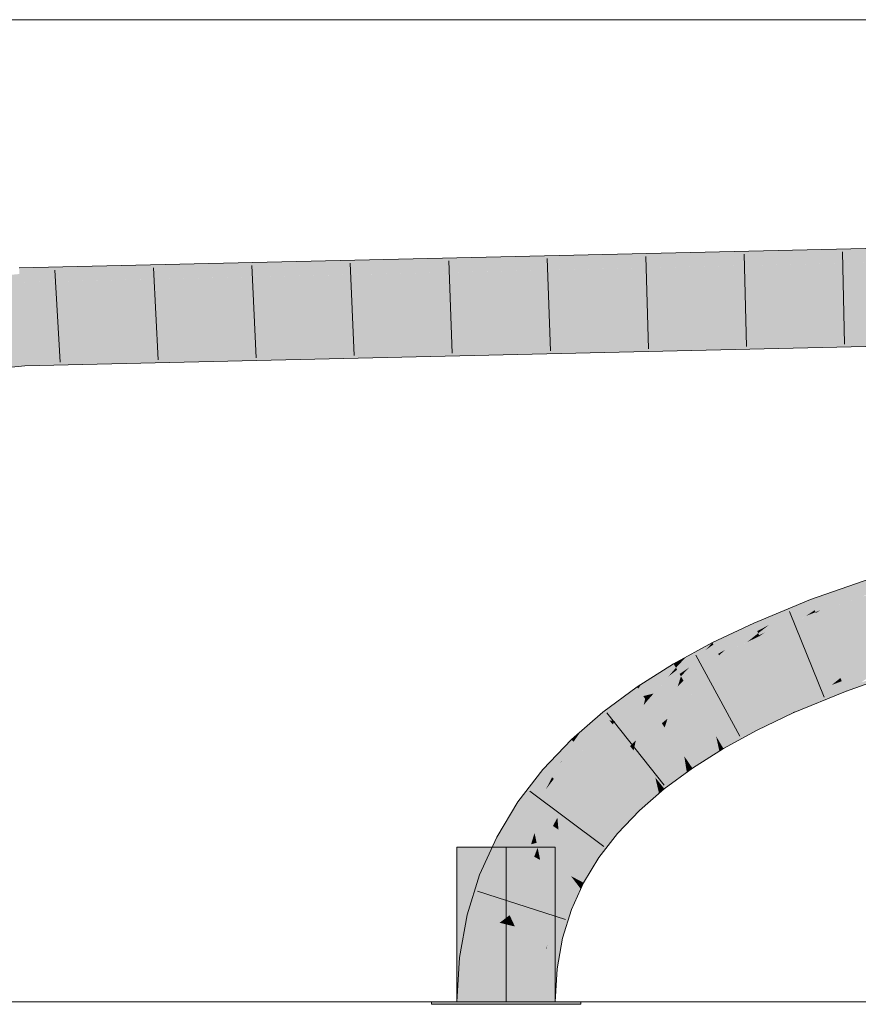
# Model space of a CAD drawing. Extents: x -620 to 3480, y 62 to 1112.
# Tile 201 of 256: x 172.59 to 174.73, y 800.01 to 802.52. Entities that reach past the tile are written whole.
import ezdxf
from ezdxf.lldxf.tags import DXFTag

# ---------------------------------------------------------------- set-up
doc = ezdxf.new("R2010")
doc.units = 0
doc.layers.get('0').update_dxf_attribs({"lineweight": 13})
doc.layers.add('E_Detail_Linie_Text_Bem', color=7, linetype='Continuous', lineweight=13)
for name, color, linetype, lineweight, true_color in [('E_Leerrohr 25-A06GA2TQ8I', 7, 'Continuous', 9, 0xff8000), ('E_Leerrohr 25-Shading', 7, 'Continuous', 9, 0xff8000), ('E_Leerrohr 32-A06GA2TS8I', 7, 'Continuous', 9, 0x00b300), ('E_Leerrohr 32-Shading', 7, 'Continuous', 9, 0x00b300)]:
    doc.layers.add(name, color=color, linetype=linetype, lineweight=lineweight, true_color=true_color)
tags = doc.linetypes.add('STRICHPUNKT2-A06GA2TR8I', pattern=[12.7, 6.35, -3.175, 0, -3.175]).pattern_tags.tags
tags[10:11] = [DXFTag(74, 4), DXFTag(75, 0), DXFTag(340, '0'), DXFTag(46, 0.0), DXFTag(50, 0.0), DXFTag(44, 0.0), DXFTag(45, 0.0)]
tags[8:9] = [DXFTag(74, 4), DXFTag(75, 0), DXFTag(340, '0'), DXFTag(46, 0.0), DXFTag(50, 0.0), DXFTag(44, 0.0), DXFTag(45, 0.0)]
tags[6:7] = [DXFTag(74, 4), DXFTag(75, 0), DXFTag(340, '0'), DXFTag(46, 0.0), DXFTag(50, 0.0), DXFTag(44, 0.0), DXFTag(45, 0.0)]
tags[4:5] = [DXFTag(74, 4), DXFTag(75, 0), DXFTag(340, '0'), DXFTag(46, 0.0), DXFTag(50, 0.0), DXFTag(44, 0.0), DXFTag(45, 0.0)]

# ---------------------------------------------------------------- blocks, each defined once
blk = doc.blocks.new('Shading-A06GA2BD8I', base_point=(267.5466918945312, 773.5089721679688))
at = {"layer": 'E_Leerrohr 25-Shading', "color": 32, "true_color": 0xd96d00}
for points in [[(173.8313446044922, 800.4093627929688), (173.7063446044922, 800.4093627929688), (173.8313446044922, 800.015380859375), (173.7063446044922, 800.015380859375)], [(173.9563446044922, 800.4093627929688), (173.8313446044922, 800.4093627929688), (173.9563446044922, 800.015380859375), (173.8313446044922, 800.015380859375)], [(173.7481384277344, 800.015380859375), (173.6413421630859, 800.015380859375), (173.7493591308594, 800.0093994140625), (173.6413421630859, 800.0093994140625)], [(173.8313446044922, 800.0093994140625), (173.8313446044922, 800.015380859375), (173.7493591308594, 800.0093994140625), (173.7481384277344, 800.015380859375)], [(173.8638458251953, 800.015380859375), (173.8313446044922, 800.015380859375), (173.8638458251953, 800.0093994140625), (173.8313446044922, 800.0093994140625)], [(174.0213470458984, 800.0093994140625), (174.0213470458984, 800.015380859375), (173.8638458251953, 800.0093994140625), (173.8638458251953, 800.015380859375)]]:
    blk.add_solid(points, dxfattribs=at)
at = {"layer": 'E_Leerrohr 32-Shading', "color": 96, "true_color": 0x007b00}
for points in [[(172.6304168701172, 801.847900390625), (175.9599456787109, 801.9613037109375), (172.7026977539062, 801.8507080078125)], [(172.6304168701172, 801.847900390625), (175.2632293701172, 801.9086303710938), (175.9599456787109, 801.9613037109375), (175.9598541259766, 801.9314575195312)], [(172.7026977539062, 801.8507080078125), (175.9599456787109, 801.9613037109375), (174.8788757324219, 801.9364013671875)], [(172.5945129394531, 801.8470458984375), (172.7026977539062, 801.8507080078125), (173.3256072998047, 801.9005126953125), (174.8788757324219, 801.9364013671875)], [(173.3256072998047, 801.9005126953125), (172.5923767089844, 801.8836059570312), (172.5932769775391, 801.8681640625)], [(172.5945129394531, 801.8470458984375), (173.3256072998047, 801.9005126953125), (172.5932769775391, 801.8681640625)], [(170.749267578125, 801.681884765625), (172.5945129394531, 801.8470458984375), (172.5932769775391, 801.8681640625)], [(172.7026977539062, 801.8507080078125), (172.5945129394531, 801.8470458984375), (172.6304168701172, 801.847900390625)], [(174.1028442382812, 801.6846313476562), (175.9593048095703, 801.7479248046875), (172.6048278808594, 801.6705932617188)], [(175.9591979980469, 801.7113037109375), (175.9593048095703, 801.7479248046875), (175.2764129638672, 801.695556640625), (174.1028442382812, 801.6846313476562)], [(174.1028442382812, 801.6846313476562), (172.6482849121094, 801.635009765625), (175.2764129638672, 801.695556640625)], [(168.7896881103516, 801.3289794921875), (171.5028076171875, 801.5464477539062), (172.6048278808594, 801.6705932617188)], [(172.6069030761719, 801.635009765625), (172.6048278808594, 801.6705932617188), (171.5028076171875, 801.5464477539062)], [(172.6482849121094, 801.635009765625), (174.1028442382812, 801.6846313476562), (172.6069030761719, 801.635009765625), (172.6048278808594, 801.6705932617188)], [(172.6069641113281, 801.634033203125), (172.6069030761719, 801.635009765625), (171.0130920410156, 801.4913330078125), (171.5028076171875, 801.5464477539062)], [(172.6069030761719, 801.635009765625), (172.6069641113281, 801.634033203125), (172.6482849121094, 801.635009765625)], [(174.6732177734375, 801.0494384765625), (174.7023620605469, 801.0576171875), (174.7192840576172, 801.0792236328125), (174.7590026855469, 801.0932006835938)], [(174.7619476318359, 801.0841674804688), (174.7590026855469, 801.0932006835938), (174.7023620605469, 801.0576171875)], [(174.6893157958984, 801.0687255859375), (174.6060180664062, 801.0394287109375), (174.6090393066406, 801.031494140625)], [(174.6090393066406, 801.031494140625), (174.6732177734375, 801.0494384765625), (174.6893157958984, 801.0687255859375), (174.7192840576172, 801.0792236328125)], [(174.7662811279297, 801.0708618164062), (174.7619476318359, 801.0841674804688), (174.6312713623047, 801.0128784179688), (174.7023620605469, 801.0576171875)], [(174.7662811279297, 801.0708618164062), (174.6312713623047, 801.0128784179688), (174.7684020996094, 801.0643920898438), (174.748779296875, 801.0529174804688)], [(174.6140899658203, 801.0182495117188), (174.6490936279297, 801.0338134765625), (174.6090393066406, 801.031494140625), (174.6732177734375, 801.0494384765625)], [(174.7023620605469, 801.0576171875), (174.6490631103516, 801.0338134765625), (174.6182403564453, 801.00732421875), (174.6162261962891, 801.0125732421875)], [(174.7023620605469, 801.0576171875), (174.6182403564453, 801.00732421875), (174.6312713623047, 801.0128784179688)], [(174.748779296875, 801.0529174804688), (174.6312713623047, 801.0128784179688), (174.7393951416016, 801.0474853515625), (174.6190338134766, 801.0051879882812)], [(174.6490936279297, 801.0338134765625), (174.7023620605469, 801.0576171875), (174.6732177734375, 801.0494384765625)], [(174.4644927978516, 800.97216796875), (174.5235748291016, 800.9927978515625), (174.5350189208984, 801.01025390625), (174.5596771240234, 801.0203857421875)], [(174.6140899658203, 801.0182495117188), (174.6090393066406, 801.031494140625), (174.4879760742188, 800.9549560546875), (174.5573425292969, 801.004638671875)], [(174.6140899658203, 801.0182495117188), (174.4879760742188, 800.9549560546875), (174.6162261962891, 801.0125732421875), (174.5947113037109, 800.9978637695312)], [(174.5235748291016, 800.9927978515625), (174.5573425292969, 801.004638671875), (174.5596771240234, 801.0203857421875), (174.6060180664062, 801.0394287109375)], [(174.6090393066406, 801.031494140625), (174.6060180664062, 801.0394287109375), (174.5573425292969, 801.004638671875)], [(174.6490631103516, 801.0338134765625), (174.6140899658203, 801.0182495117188), (174.6162261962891, 801.0125732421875)], [(174.5350189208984, 801.01025390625), (174.4611511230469, 800.9798583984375), (174.4644927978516, 800.97216796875)], [(174.4701690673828, 800.9592895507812), (174.4998321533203, 800.9746704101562), (174.4644927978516, 800.97216796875), (174.5235748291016, 800.9927978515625)], [(174.5573425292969, 801.004638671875), (174.4998016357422, 800.9746704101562), (174.4749145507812, 800.9484252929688), (174.4725341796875, 800.953857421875)], [(174.5573425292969, 801.004638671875), (174.4749145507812, 800.9484252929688), (174.4879760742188, 800.9549560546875)], [(174.5947113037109, 800.9978637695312), (174.4879760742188, 800.9549560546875), (174.5848541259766, 800.9911499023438), (174.4758453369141, 800.9462890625)], [(174.4998321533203, 800.9746704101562), (174.5573425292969, 801.004638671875), (174.5235748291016, 800.9927978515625)], [(174.5848541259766, 800.9911499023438), (174.6190338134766, 801.0051879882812), (174.6182403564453, 801.00732421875)], [(174.5947113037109, 800.9978637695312), (174.5848541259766, 800.9911499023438), (174.5850524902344, 800.9912719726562)], [(174.6182403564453, 801.00732421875), (174.5947113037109, 800.9978637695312), (174.5850524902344, 800.9912719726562)], [(174.5947113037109, 800.9978637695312), (174.6182403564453, 801.00732421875), (174.6162261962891, 801.0125732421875)], [(174.6182403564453, 801.00732421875), (174.6190338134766, 801.0051879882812), (174.6312713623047, 801.0128784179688)], [(174.4701690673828, 800.9592895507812), (174.4644927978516, 800.97216796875), (174.3882446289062, 800.9115600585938), (174.4321594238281, 800.9526977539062)], [(174.39404296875, 800.9382934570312), (174.4321594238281, 800.9526977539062), (174.4162750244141, 800.9584350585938), (174.4611511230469, 800.9798583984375)], [(174.4644927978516, 800.97216796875), (174.4611511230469, 800.9798583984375), (174.4321594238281, 800.9526977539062)], [(174.4998016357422, 800.9746704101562), (174.4701690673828, 800.9592895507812), (174.4725341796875, 800.953857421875)], [(174.3997192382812, 800.9505615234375), (174.3563079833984, 800.9298706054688), (174.3587646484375, 800.925048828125)], [(174.3587646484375, 800.925048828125), (174.39404296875, 800.9382934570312), (174.3997192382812, 800.9505615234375), (174.4162750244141, 800.9584350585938)], [(174.3652496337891, 800.912353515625), (174.3708190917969, 800.9014282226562), (174.4321594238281, 800.9526977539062), (174.3882446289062, 800.9115600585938)], [(174.3655395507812, 800.9125366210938), (174.4321594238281, 800.9526977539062), (174.39404296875, 800.9382934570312)], [(174.4701690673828, 800.9592895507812), (174.3882446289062, 800.9115600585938), (174.4725341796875, 800.953857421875), (174.4556732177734, 800.9402465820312)], [(174.4447631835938, 800.9315185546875), (174.4758453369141, 800.9462890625), (174.4749145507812, 800.9484252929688)], [(174.4749145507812, 800.9484252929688), (174.4556732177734, 800.9402465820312), (174.4449462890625, 800.9315795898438)], [(174.4556732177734, 800.9402465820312), (174.4749145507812, 800.9484252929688), (174.4725341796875, 800.953857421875)], [(174.4749145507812, 800.9484252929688), (174.4758453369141, 800.9462890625), (174.4879760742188, 800.9549560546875)], [(174.2787017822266, 800.8823852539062), (174.3387603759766, 800.9111328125), (174.2882690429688, 800.8927001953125), (174.3563079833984, 800.9298706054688)], [(174.3652496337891, 800.912353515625), (174.3587646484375, 800.925048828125), (174.2968444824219, 800.866455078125), (174.3387603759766, 800.9111328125)], [(174.3587646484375, 800.925048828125), (174.3563079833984, 800.9298706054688), (174.3387603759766, 800.9111328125)], [(174.3652496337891, 800.912353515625), (174.3655395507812, 800.9125366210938), (174.3587646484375, 800.925048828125), (174.39404296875, 800.9382934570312)], [(174.4556732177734, 800.9402465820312), (174.3882446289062, 800.9115600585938), (174.4447631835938, 800.9315185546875), (174.3729553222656, 800.897216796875)], [(174.4556732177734, 800.9402465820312), (174.4447631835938, 800.9315185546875), (174.4449462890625, 800.9315795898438)], [(174.2591705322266, 800.8729858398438), (174.2787017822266, 800.8823852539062), (174.2816925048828, 800.8890991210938), (174.2882690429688, 800.8927001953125)], [(174.2662658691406, 800.8609008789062), (174.3387603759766, 800.9111328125), (174.2633666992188, 800.8658447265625), (174.2787017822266, 800.8823852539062)], [(174.2662658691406, 800.8609008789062), (174.2725524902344, 800.8502197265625), (174.3387603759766, 800.9111328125), (174.2968444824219, 800.866455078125)], [(174.3652496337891, 800.912353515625), (174.2968444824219, 800.866455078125), (174.3652801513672, 800.9122924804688), (174.3374176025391, 800.8856201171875)], [(174.3182678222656, 800.8673706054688), (174.3729553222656, 800.897216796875), (174.3708190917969, 800.9014282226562)], [(174.3708190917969, 800.9014282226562), (174.3374176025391, 800.8856201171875), (174.3184051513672, 800.867431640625)], [(174.3374176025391, 800.8856201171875), (174.3708190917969, 800.9014282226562), (174.3652801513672, 800.9122924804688)], [(174.3708190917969, 800.9014282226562), (174.3729553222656, 800.897216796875), (174.3882446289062, 800.9115600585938)], [(174.2591705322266, 800.8729858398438), (174.2574768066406, 800.8758544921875), (174.1671142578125, 800.8129272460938), (174.1758422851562, 800.8243408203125)], [(174.2591705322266, 800.8729858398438), (174.1671142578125, 800.8129272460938), (174.1732177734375, 800.8040161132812)], [(174.2633666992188, 800.8658447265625), (174.2591705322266, 800.8729858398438), (174.1801300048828, 800.7938842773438), (174.1732177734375, 800.8040161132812)], [(174.2816925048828, 800.8890991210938), (174.2574768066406, 800.8758544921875), (174.2591705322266, 800.8729858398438)], [(174.2787017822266, 800.8823852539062), (174.2591705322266, 800.8729858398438), (174.2633666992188, 800.8658447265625)], [(174.3374176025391, 800.8856201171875), (174.2968444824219, 800.866455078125), (174.3182678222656, 800.8673706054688), (174.2760162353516, 800.8442993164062)], [(174.3374176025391, 800.8856201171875), (174.3182678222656, 800.8673706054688), (174.3184051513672, 800.867431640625)], [(174.8200988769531, 800.8868408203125), (174.8252563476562, 800.8903198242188), (174.6819000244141, 800.8399658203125)], [(174.6824951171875, 800.8384399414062), (174.8102111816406, 800.880126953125), (174.6819000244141, 800.8399658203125), (174.8200988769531, 800.8868408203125)], [(174.6834869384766, 800.8358154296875), (174.7978057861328, 800.8717041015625), (174.6824951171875, 800.8384399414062), (174.8102111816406, 800.880126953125)], [(174.6850891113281, 800.8316040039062), (174.7811584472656, 800.8604736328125), (174.6834869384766, 800.8358154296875), (174.7978057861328, 800.8717041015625)], [(174.2633666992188, 800.8658447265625), (174.1801300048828, 800.7938842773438), (174.2440185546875, 800.8435668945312)], [(174.2062683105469, 800.8002319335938), (174.2066192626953, 800.8005981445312), (174.1801300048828, 800.7938842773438), (174.2440185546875, 800.8435668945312)], [(174.2662658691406, 800.8609008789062), (174.2062683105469, 800.8002319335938), (174.2725524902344, 800.8502197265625)], [(174.2062683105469, 800.8002319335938), (174.2760162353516, 800.8442993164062), (174.2725524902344, 800.8502197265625)], [(174.2066192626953, 800.8005981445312), (174.2662658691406, 800.8609008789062), (174.2440185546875, 800.8435668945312)], [(174.2662658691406, 800.8609008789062), (174.2633666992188, 800.8658447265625), (174.2440185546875, 800.8435668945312)], [(174.2725524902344, 800.8502197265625), (174.2760162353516, 800.8442993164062), (174.2968444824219, 800.866455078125)], [(174.6874084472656, 800.8255004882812), (174.7602233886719, 800.8462524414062), (174.6850891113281, 800.8316040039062), (174.7811584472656, 800.8604736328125)], [(174.6905364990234, 800.8173217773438), (174.7351837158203, 800.8292846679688), (174.6874084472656, 800.8255004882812), (174.7602233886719, 800.8462524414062)], [(174.8366394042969, 800.8555297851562), (174.8363494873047, 800.8564453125), (174.7064819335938, 800.809814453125), (174.7351837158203, 800.8292846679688)], [(174.1758422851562, 800.8243408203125), (174.1643218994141, 800.8170776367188), (174.1671142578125, 800.8129272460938)], [(174.6774749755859, 800.83642578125), (174.6819000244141, 800.8399658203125), (174.5468444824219, 800.784423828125)], [(174.5473175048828, 800.7833251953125), (174.6703948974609, 800.8307495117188), (174.5468444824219, 800.784423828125), (174.6774749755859, 800.83642578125)], [(174.5483856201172, 800.7809448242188), (174.6596832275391, 800.8222045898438), (174.5473175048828, 800.7833251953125), (174.6703948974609, 800.8307495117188)], [(174.5501556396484, 800.77685546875), (174.6451721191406, 800.810546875), (174.5483856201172, 800.7809448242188), (174.6596832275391, 800.8222045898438)], [(174.6268920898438, 800.7958984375), (174.6905364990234, 800.8173217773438), (174.6451721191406, 800.810546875), (174.6874084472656, 800.8255004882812)], [(174.6451721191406, 800.810546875), (174.6874084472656, 800.8255004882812), (174.6596832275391, 800.8222045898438), (174.6850891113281, 800.8316040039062)], [(174.6596832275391, 800.8222045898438), (174.6850891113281, 800.8316040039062), (174.6703948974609, 800.8307495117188), (174.6834869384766, 800.8358154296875)], [(174.6703948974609, 800.8307495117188), (174.6834869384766, 800.8358154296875), (174.6774749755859, 800.83642578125), (174.6824951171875, 800.8384399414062)], [(174.6824951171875, 800.8384399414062), (174.6819000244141, 800.8399658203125), (174.6774749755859, 800.83642578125)], [(174.7064819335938, 800.809814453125), (174.7351837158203, 800.8292846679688), (174.6945190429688, 800.8068237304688), (174.6905364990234, 800.8173217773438)], [(174.1671142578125, 800.8129272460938), (174.1643218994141, 800.8170776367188), (174.0942687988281, 800.73193359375), (174.0774078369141, 800.7529907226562)], [(174.1671142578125, 800.8129272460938), (174.0942687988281, 800.73193359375), (174.1377410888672, 800.7716064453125)], [(174.1732177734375, 800.8040161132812), (174.1083679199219, 800.7303466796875), (174.1801300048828, 800.7938842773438)], [(174.1083679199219, 800.7303466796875), (174.1849517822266, 800.7868041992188), (174.1801300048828, 800.7938842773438)], [(174.1084594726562, 800.73046875), (174.1732177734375, 800.8040161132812), (174.1377410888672, 800.7716064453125)], [(174.1732177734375, 800.8040161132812), (174.1671142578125, 800.8129272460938), (174.1377410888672, 800.7716064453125)], [(174.2062683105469, 800.8002319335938), (174.1801300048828, 800.7938842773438), (174.1849517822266, 800.7868041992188)], [(174.5527648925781, 800.7709350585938), (174.6268920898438, 800.7958984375), (174.5501556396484, 800.77685546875), (174.6451721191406, 800.810546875)], [(174.5562744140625, 800.762939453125), (174.6051483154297, 800.7784423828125), (174.5527648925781, 800.7709350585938), (174.6268920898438, 800.7958984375)], [(174.6949157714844, 800.8057861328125), (174.6945190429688, 800.8068237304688), (174.5805206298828, 800.7586669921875), (174.6051483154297, 800.7784423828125)], [(174.6051483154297, 800.7784423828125), (174.6945190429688, 800.8068237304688), (174.6268920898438, 800.7958984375), (174.6905364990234, 800.8173217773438)], [(174.6945190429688, 800.8068237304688), (174.6949157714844, 800.8057861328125), (174.7064819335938, 800.809814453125)], [(174.1083679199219, 800.7303466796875), (174.1084594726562, 800.73046875), (174.0942687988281, 800.73193359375), (174.1377410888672, 800.7716064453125)], [(174.5473175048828, 800.7833251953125), (174.5468444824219, 800.784423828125), (174.4533386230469, 800.7398071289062)], [(174.4539337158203, 800.7386474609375), (174.5483856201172, 800.7809448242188), (174.4533386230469, 800.7398071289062), (174.5473175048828, 800.7833251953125)], [(174.4552612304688, 800.7360229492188), (174.5501556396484, 800.77685546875), (174.4539337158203, 800.7386474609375), (174.5483856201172, 800.7809448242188)], [(174.4574432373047, 800.7317504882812), (174.5527648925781, 800.7709350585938), (174.4552612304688, 800.7360229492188), (174.5501556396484, 800.77685546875)], [(174.4606170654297, 800.7255249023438), (174.5562744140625, 800.762939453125), (174.4574432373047, 800.7317504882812), (174.5527648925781, 800.7709350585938)], [(174.5805206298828, 800.7586669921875), (174.6051483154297, 800.7784423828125), (174.5607147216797, 800.7528076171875), (174.5562744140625, 800.762939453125)], [(174.0774078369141, 800.7529907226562), (174.0213470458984, 800.7040405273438), (174.022705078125, 800.6566772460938), (174.0027313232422, 800.6775512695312)], [(174.0942687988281, 800.73193359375), (174.0774078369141, 800.7529907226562), (174.0239105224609, 800.65771484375), (174.022705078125, 800.6566772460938)], [(174.5607147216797, 800.7528076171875), (174.5562744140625, 800.762939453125), (174.4647979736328, 800.7173461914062), (174.4606170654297, 800.7255249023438)], [(174.4647979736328, 800.7173461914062), (174.4699859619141, 800.7072143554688), (174.5607147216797, 800.7528076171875), (174.5615539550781, 800.7509155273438)], [(174.5607147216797, 800.7528076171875), (174.5615539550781, 800.7509155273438), (174.5805206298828, 800.7586669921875)], [(174.1003112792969, 800.724365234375), (174.0942687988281, 800.73193359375), (174.0239105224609, 800.65771484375)], [(174.1083679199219, 800.7303466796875), (174.0942687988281, 800.73193359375), (174.1003112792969, 800.724365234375)], [(174.4539337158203, 800.7386474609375), (174.4533386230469, 800.7398071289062), (174.3655242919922, 800.6918334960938)], [(174.3662567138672, 800.6906127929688), (174.4552612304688, 800.7360229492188), (174.3655242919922, 800.6918334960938), (174.4539337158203, 800.7386474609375)], [(174.3678588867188, 800.6878662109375), (174.4574432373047, 800.7317504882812), (174.3662567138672, 800.6906127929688), (174.4552612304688, 800.7360229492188)], [(174.3704681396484, 800.6834106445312), (174.4606170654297, 800.7255249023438), (174.3678588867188, 800.6878662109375), (174.4574432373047, 800.7317504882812)], [(174.3741912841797, 800.6770629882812), (174.4647979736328, 800.7173461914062), (174.3704681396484, 800.6834106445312), (174.4606170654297, 800.7255249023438)], [(174.469970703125, 800.7072143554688), (174.4647979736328, 800.7173461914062), (174.3789978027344, 800.6688842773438), (174.3741912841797, 800.6770629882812)], [(174.0213470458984, 800.7040405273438), (173.9973907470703, 800.68310546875), (174.0027313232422, 800.6775512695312)], [(174.3789978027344, 800.6688842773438), (174.3840637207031, 800.6602783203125), (174.469970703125, 800.7072143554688), (174.4699859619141, 800.7072143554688)], [(173.9325561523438, 800.6006469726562), (173.9716949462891, 800.6276245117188), (173.9563446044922, 800.6399536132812), (173.9943389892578, 800.6798706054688)], [(174.022705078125, 800.6566772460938), (174.0027313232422, 800.6775512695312), (173.9528503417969, 800.5831909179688), (173.9730834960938, 800.6285400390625)], [(173.9716949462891, 800.6276245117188), (173.9730834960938, 800.6285400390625), (173.9943389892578, 800.6798706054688), (173.9973907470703, 800.68310546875)], [(174.0027313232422, 800.6775512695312), (173.9973907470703, 800.68310546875), (173.9730834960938, 800.6285400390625)], [(174.3658447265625, 800.6903686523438), (174.3655242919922, 800.6918334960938), (174.2845458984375, 800.6407470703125)], [(174.2854156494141, 800.6394653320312), (174.3665466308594, 800.6871337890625), (174.2845458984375, 800.6407470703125), (174.3658447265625, 800.6903686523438)], [(174.2873382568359, 800.6366577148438), (174.36767578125, 800.6818237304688), (174.2854156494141, 800.6394653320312), (174.3665466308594, 800.6871337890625)], [(174.2904357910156, 800.6321411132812), (174.3692779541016, 800.6744384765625), (174.2873382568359, 800.6366577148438), (174.36767578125, 800.6818237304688)], [(174.2947082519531, 800.6258544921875), (174.3713226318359, 800.6649780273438), (174.2904357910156, 800.6321411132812), (174.3692779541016, 800.6744384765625)], [(174.3662567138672, 800.6906127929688), (174.3655242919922, 800.6918334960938), (174.3658447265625, 800.6903686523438)], [(174.3665466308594, 800.6871337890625), (174.3678588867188, 800.6878662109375), (174.3658447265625, 800.6903686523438), (174.3662567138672, 800.6906127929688)], [(174.36767578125, 800.6818237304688), (174.3704681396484, 800.6834106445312), (174.3665466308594, 800.6871337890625), (174.3678588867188, 800.6878662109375)], [(174.3692779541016, 800.6744384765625), (174.3741912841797, 800.6770629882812), (174.36767578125, 800.6818237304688), (174.3704681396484, 800.6834106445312)], [(174.3713226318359, 800.6649780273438), (174.3789978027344, 800.6688842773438), (174.3692779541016, 800.6744384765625), (174.3741912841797, 800.6770629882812)], [(174.3840637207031, 800.6602783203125), (174.3789978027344, 800.6688842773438), (174.3737487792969, 800.6537475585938), (174.3713226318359, 800.6649780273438)], [(174.3737487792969, 800.6537475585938), (174.3713226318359, 800.6649780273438), (174.3001098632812, 800.617919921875), (174.2947082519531, 800.6258544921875)], [(174.3001098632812, 800.617919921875), (174.30517578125, 800.6104736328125), (174.3737487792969, 800.6537475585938)], [(173.9563446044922, 800.6399536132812), (173.9250793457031, 800.6070556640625), (173.9325561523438, 800.6006469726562)], [(173.9481048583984, 800.5872802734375), (173.9696807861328, 800.6229248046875), (173.9325561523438, 800.6006469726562), (173.9716949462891, 800.6276245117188)], [(173.9528503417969, 800.5831909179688), (173.9730834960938, 800.6285400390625), (173.9481048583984, 800.5872802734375)], [(173.9696807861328, 800.6229248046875), (173.9730834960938, 800.6285400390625), (173.9716949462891, 800.6276245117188)], [(174.2848052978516, 800.6390380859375), (174.2845458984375, 800.6407470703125), (174.2108612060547, 800.5864868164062)], [(174.2119140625, 800.5851440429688), (174.2853851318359, 800.6353149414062), (174.2108612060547, 800.5864868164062), (174.2848052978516, 800.6390380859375)], [(174.2141876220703, 800.5823364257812), (174.2863006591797, 800.6294555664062), (174.2119140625, 800.5851440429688), (174.2853851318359, 800.6353149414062)], [(174.2177581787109, 800.577880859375), (174.2875671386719, 800.6213989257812), (174.2141876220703, 800.5823364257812), (174.2863006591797, 800.6294555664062)], [(174.2225952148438, 800.5718383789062), (174.2891235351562, 800.6113891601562), (174.2177581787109, 800.577880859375), (174.2875671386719, 800.6213989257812)], [(174.2854156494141, 800.6394653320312), (174.2845458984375, 800.6407470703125), (174.2848052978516, 800.6390380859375)], [(174.2853851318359, 800.6353149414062), (174.2873382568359, 800.6366577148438), (174.2848052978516, 800.6390380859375), (174.2854156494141, 800.6394653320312)], [(174.2863006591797, 800.6294555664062), (174.2904357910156, 800.6321411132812), (174.2853851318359, 800.6353149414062), (174.2873382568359, 800.6366577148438)], [(174.2875671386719, 800.6213989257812), (174.2947082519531, 800.6258544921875), (174.2863006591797, 800.6294555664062), (174.2904357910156, 800.6321411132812)], [(174.2891235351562, 800.6113891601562), (174.3001098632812, 800.617919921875), (174.2875671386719, 800.6213989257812), (174.2947082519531, 800.6258544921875)], [(174.30517578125, 800.6104736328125), (174.3001098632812, 800.617919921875), (174.2908935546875, 800.5999755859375), (174.2891235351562, 800.6113891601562)], [(173.9250793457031, 800.6070556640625), (173.8613739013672, 800.5244750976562), (173.9325561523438, 800.6006469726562), (173.8855438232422, 800.5078735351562)], [(173.9325561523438, 800.6006469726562), (173.8855438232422, 800.5078735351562), (173.9329528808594, 800.5574340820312), (173.8915557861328, 800.5037231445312)], [(173.9325561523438, 800.6006469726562), (173.9329528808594, 800.5574340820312), (173.9481048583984, 800.5872802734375)], [(174.2908935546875, 800.5999755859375), (174.2891235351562, 800.6113891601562), (174.2284851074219, 800.564453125), (174.2225952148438, 800.5718383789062)], [(174.2284851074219, 800.564453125), (174.2337646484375, 800.5579223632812), (174.2908935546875, 800.5999755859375)], [(173.9329528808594, 800.5574340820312), (173.9528503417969, 800.5831909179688), (173.9481048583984, 800.5872802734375)], [(174.2113037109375, 800.5846557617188), (174.2108612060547, 800.5864868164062), (174.1449127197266, 800.5289306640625)], [(174.1461486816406, 800.5276489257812), (174.2122039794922, 800.5807495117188), (174.1449127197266, 800.5289306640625), (174.2113037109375, 800.5846557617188)], [(174.1487731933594, 800.52490234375), (174.213623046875, 800.57470703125), (174.1461486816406, 800.5276489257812), (174.2122039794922, 800.5807495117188)], [(174.1528167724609, 800.5206298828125), (174.2155151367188, 800.566650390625), (174.1487731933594, 800.52490234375), (174.213623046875, 800.57470703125)], [(174.2119140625, 800.5851440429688), (174.2108612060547, 800.5864868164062), (174.2113037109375, 800.5846557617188)], [(174.2122039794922, 800.5807495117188), (174.2141876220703, 800.5823364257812), (174.2113037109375, 800.5846557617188), (174.2119140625, 800.5851440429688)], [(174.213623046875, 800.57470703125), (174.2177581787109, 800.577880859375), (174.2122039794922, 800.5807495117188), (174.2141876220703, 800.5823364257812)], [(174.2155151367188, 800.566650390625), (174.2225952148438, 800.5718383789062), (174.213623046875, 800.57470703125), (174.2177581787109, 800.577880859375)], [(174.2177734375, 800.5569458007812), (174.2284851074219, 800.564453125), (174.2155151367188, 800.566650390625), (174.2225952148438, 800.5718383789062)], [(174.1581420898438, 800.5150756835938), (174.2177734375, 800.5569458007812), (174.1528167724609, 800.5206298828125), (174.2155151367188, 800.566650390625)], [(174.2203063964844, 800.546142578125), (174.2177734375, 800.5569458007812), (174.1644744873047, 800.5084838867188), (174.1581420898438, 800.5150756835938)], [(174.1644744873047, 800.5084838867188), (174.1702117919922, 800.50244140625), (174.2203063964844, 800.546142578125)], [(174.2337646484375, 800.5579223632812), (174.2284851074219, 800.564453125), (174.2203063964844, 800.546142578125), (174.2177734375, 800.5569458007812)], [(173.8613739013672, 800.5244750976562), (173.8072967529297, 800.4351196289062), (173.8679504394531, 800.4647827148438), (173.8396911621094, 800.4180908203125)], [(173.8613739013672, 800.5244750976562), (173.8679504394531, 800.4647827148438), (173.8855438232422, 800.5078735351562)], [(174.1461486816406, 800.5276489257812), (174.1449127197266, 800.5289306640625), (174.0869903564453, 800.4680786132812)], [(174.0884246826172, 800.4668579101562), (174.1487731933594, 800.52490234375), (174.0869903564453, 800.4680786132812), (174.1461486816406, 800.5276489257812)], [(174.0914001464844, 800.4642944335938), (174.1528167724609, 800.5206298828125), (174.0884246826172, 800.4668579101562), (174.1487731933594, 800.52490234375)], [(174.0958709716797, 800.46044921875), (174.1581420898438, 800.5150756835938), (174.0914001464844, 800.4642944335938), (174.1528167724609, 800.5206298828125)], [(173.8679504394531, 800.4647827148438), (173.8915557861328, 800.5037231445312), (173.8855438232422, 800.5078735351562)], [(174.1644744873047, 800.5084838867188), (174.1581420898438, 800.5150756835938), (174.1016082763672, 800.4555053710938), (174.0958709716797, 800.46044921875)], [(174.1016082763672, 800.4555053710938), (174.1147613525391, 800.4442138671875), (174.1644744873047, 800.5084838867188), (174.1702117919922, 800.50244140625)], [(174.0884246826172, 800.4668579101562), (174.0869903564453, 800.4680786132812), (174.0373382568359, 800.4037475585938)], [(174.0389709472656, 800.4026489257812), (174.0914001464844, 800.4642944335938), (174.0373382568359, 800.4037475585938), (174.0884246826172, 800.4668579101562)], [(174.0422515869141, 800.400390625), (174.0958709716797, 800.46044921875), (174.0389709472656, 800.4026489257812), (174.0914001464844, 800.4642944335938)], [(174.1016082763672, 800.4555053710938), (174.0958709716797, 800.46044921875), (174.0470886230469, 800.3970947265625), (174.0422515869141, 800.400390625)], [(174.0470886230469, 800.3970947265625), (174.0675354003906, 800.383056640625), (174.1016082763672, 800.4555053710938), (174.1147613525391, 800.4442138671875)], [(173.763916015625, 800.3391723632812), (173.7981567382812, 800.326171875), (173.8072967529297, 800.4351196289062), (173.8396911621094, 800.4180908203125)], [(174.0389709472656, 800.4026489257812), (174.0373382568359, 800.4037475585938), (173.9961242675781, 800.3357543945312)], [(173.9979095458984, 800.3347778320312), (174.0422515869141, 800.400390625), (173.9961242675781, 800.3357543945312), (174.0389709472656, 800.4026489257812)], [(174.0470886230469, 800.3970947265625), (174.0422515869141, 800.400390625), (174.00146484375, 800.3329467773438), (173.9979095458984, 800.3347778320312)], [(174.00146484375, 800.3329467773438), (174.0285186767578, 800.3186645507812), (174.0470886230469, 800.3970947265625), (174.0675354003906, 800.383056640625)], [(173.763916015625, 800.3391723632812), (173.7321929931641, 800.2368774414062), (173.7947235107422, 800.3151245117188), (173.7496185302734, 800.232666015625)], [(173.763916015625, 800.3391723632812), (173.7947235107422, 800.3151245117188), (173.7981567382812, 800.326171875)], [(173.9974975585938, 800.3339233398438), (173.9961242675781, 800.3357543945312), (173.9634552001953, 800.2635498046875)], [(173.9653930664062, 800.2628173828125), (174.0001831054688, 800.3304443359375), (173.9634552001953, 800.2635498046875), (173.9974975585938, 800.3339233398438)], [(174.0213470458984, 800.3027954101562), (174.0001831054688, 800.3304443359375), (173.9827423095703, 800.2562255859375), (173.9653930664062, 800.2628173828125)], [(173.9979095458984, 800.3347778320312), (173.9961242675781, 800.3357543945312), (173.9974975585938, 800.3339233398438)], [(174.0001831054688, 800.3304443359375), (174.00146484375, 800.3329467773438), (173.9974975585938, 800.3339233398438), (173.9979095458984, 800.3347778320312)], [(174.0285186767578, 800.3186645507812), (174.00146484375, 800.3329467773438), (174.0213470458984, 800.3027954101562), (174.0001831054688, 800.3304443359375)], [(173.7496185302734, 800.232666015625), (173.7677764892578, 800.228271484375), (173.7947235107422, 800.3151245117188)], [(173.9827423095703, 800.2562255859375), (173.9976959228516, 800.2505493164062), (174.0213470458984, 800.3027954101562)], [(173.9653930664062, 800.2628173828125), (173.9634552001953, 800.2635498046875), (173.9395751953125, 800.1865844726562)], [(173.9827423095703, 800.2562255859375), (173.9653930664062, 800.2628173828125), (173.9440307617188, 800.1854858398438), (173.9395751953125, 800.1865844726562)], [(173.9440307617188, 800.1854858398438), (173.9751434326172, 800.177978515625), (173.9827423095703, 800.2562255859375), (173.9976959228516, 800.2505493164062)], [(173.7321929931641, 800.2368774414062), (173.7128448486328, 800.1287841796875), (173.7496185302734, 800.232666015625), (173.7173919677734, 800.1282348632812)], [(173.7173919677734, 800.1282348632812), (173.7492065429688, 800.12451171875), (173.7496185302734, 800.232666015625), (173.7677764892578, 800.228271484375)], [(173.9751434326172, 800.177978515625), (173.9343109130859, 800.1505126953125), (173.9611663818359, 800.0999145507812), (173.9248046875, 800.1041259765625)], [(173.9395751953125, 800.1865844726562), (173.9329528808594, 800.149658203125), (173.9440307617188, 800.1854858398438)], [(173.9440307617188, 800.1854858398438), (173.9364166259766, 800.160888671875), (173.9751434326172, 800.177978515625), (173.9343109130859, 800.1505126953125)], [(173.9343109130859, 800.1505126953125), (173.9329528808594, 800.149658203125), (173.9248046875, 800.1041259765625)], [(173.9364166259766, 800.160888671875), (173.9329528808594, 800.149658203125), (173.9343109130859, 800.1505126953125)], [(173.7128448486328, 800.1287841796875), (173.7063446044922, 800.015380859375), (173.7173919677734, 800.1282348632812)], [(173.7063446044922, 800.015380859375), (173.7429504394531, 800.015380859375), (173.7173919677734, 800.1282348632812), (173.7492065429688, 800.12451171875)], [(173.9197235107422, 800.015380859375), (173.9563446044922, 800.015380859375), (173.9248046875, 800.1041259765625), (173.9611663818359, 800.0999145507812)]]:
    blk.add_solid(points, dxfattribs=at)
at = {"layer": 'E_Leerrohr 32-Shading', "color": 94, "true_color": 0x00ac00}
for points in [[(172.5945129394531, 801.8470458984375), (172.5996704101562, 801.7588500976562), (175.9598388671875, 801.9246826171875), (175.9595642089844, 801.8363037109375)], [(172.5945129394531, 801.8470458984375), (169.1648406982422, 801.5400390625), (168.7812347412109, 801.4169311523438), (168.7757415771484, 801.4739379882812)], [(172.5945129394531, 801.8470458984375), (168.7812347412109, 801.4169311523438), (172.5996704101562, 801.7588500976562)], [(172.5996704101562, 801.7588500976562), (172.6048278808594, 801.6705932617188), (175.9595642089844, 801.8363037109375), (175.9593048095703, 801.7479248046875)], [(168.7812347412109, 801.4169311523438), (168.7896881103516, 801.3289794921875), (172.5996704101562, 801.7588500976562), (172.6048278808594, 801.6705932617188)], [(174.6190338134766, 801.0051879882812), (174.6504669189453, 800.922607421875), (174.7703704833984, 801.058349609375), (174.7978210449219, 800.974365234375)], [(174.4758453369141, 800.9462890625), (174.5113525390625, 800.8653564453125), (174.6190338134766, 801.0051879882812), (174.6504669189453, 800.922607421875)], [(174.6504669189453, 800.922607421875), (174.6819000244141, 800.8399658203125), (174.7978210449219, 800.974365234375), (174.8252563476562, 800.8903198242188)], [(174.3729553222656, 800.897216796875), (174.4131469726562, 800.8185424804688), (174.4758453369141, 800.9462890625), (174.5113525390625, 800.8653564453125)], [(174.5113525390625, 800.8653564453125), (174.5468444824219, 800.784423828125), (174.6504669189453, 800.922607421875), (174.6819000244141, 800.8399658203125)], [(174.3580627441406, 800.8604125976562), (174.3729553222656, 800.897216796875), (174.2825317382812, 800.8331909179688), (174.3182678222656, 800.8673706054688)], [(174.3815307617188, 800.8804321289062), (174.3729553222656, 800.897216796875), (174.3580627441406, 800.8604125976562)], [(174.4131469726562, 800.8185424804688), (174.3815307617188, 800.8804321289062), (174.3207702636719, 800.76806640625), (174.3580627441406, 800.8604125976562)], [(174.2677459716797, 800.818115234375), (174.2760162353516, 800.8442993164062), (174.1891784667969, 800.7806396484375), (174.2062683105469, 800.8002319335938)], [(174.2825317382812, 800.8331909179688), (174.2760162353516, 800.8442993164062), (174.2677459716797, 800.818115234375)], [(174.3182678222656, 800.8673706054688), (174.2760162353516, 800.8442993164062), (174.2825317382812, 800.8331909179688)], [(174.3580627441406, 800.8604125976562), (174.2825317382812, 800.8331909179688), (174.297119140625, 800.808349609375)], [(174.3207702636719, 800.76806640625), (174.3580627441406, 800.8604125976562), (174.297119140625, 800.808349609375)], [(174.4131469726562, 800.8185424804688), (174.4533386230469, 800.7398071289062), (174.5113525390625, 800.8653564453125), (174.5468444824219, 800.784423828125)], [(174.2677459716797, 800.818115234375), (174.1891784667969, 800.7806396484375), (174.2062835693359, 800.7554931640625)], [(174.2062835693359, 800.7554931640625), (174.2188415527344, 800.7371215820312), (174.2677459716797, 800.818115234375), (174.2515411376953, 800.766845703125)], [(174.297119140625, 800.808349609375), (174.2825317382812, 800.8331909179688), (174.2515411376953, 800.766845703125), (174.2677459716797, 800.818115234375)], [(174.3207702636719, 800.76806640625), (174.3655242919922, 800.6918334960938), (174.4131469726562, 800.8185424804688), (174.4533386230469, 800.7398071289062)], [(174.2062683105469, 800.8002319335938), (174.1849517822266, 800.7868041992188), (174.1891784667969, 800.7806396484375)], [(174.2515411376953, 800.766845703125), (174.2419586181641, 800.736572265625), (174.297119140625, 800.808349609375), (174.3076477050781, 800.7904052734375)], [(174.1814270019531, 800.7710571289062), (174.1849517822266, 800.7868041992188), (174.1023406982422, 800.7218627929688), (174.1083679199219, 800.7303466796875)], [(174.1814270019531, 800.7710571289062), (174.1023406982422, 800.7218627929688), (174.1219177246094, 800.6974487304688)], [(174.1219177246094, 800.6974487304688), (174.1365661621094, 800.6791381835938), (174.1814270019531, 800.7710571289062), (174.1687774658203, 800.7144165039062)], [(174.2062835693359, 800.7554931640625), (174.1891784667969, 800.7806396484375), (174.1687774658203, 800.7144165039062), (174.1814270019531, 800.7710571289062)], [(174.1891784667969, 800.7806396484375), (174.1849517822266, 800.7868041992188), (174.1814270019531, 800.7710571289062)], [(174.2419586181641, 800.736572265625), (174.2347412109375, 800.7138061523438), (174.3076477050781, 800.7904052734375), (174.3207702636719, 800.76806640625)], [(174.2347412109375, 800.7138061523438), (174.2845458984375, 800.6407470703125), (174.3207702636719, 800.76806640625), (174.3655242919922, 800.6918334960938)], [(174.1687774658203, 800.7144165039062), (174.1612548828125, 800.6807861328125), (174.2062835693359, 800.7554931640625), (174.2188415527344, 800.7371215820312)], [(174.2515411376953, 800.766845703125), (174.2188415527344, 800.7371215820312), (174.2419586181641, 800.736572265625), (174.2273712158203, 800.724609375)], [(174.1003112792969, 800.724365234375), (174.022705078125, 800.6566772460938), (174.1023406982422, 800.7218627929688), (174.0448455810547, 800.633544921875)], [(174.1023406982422, 800.7218627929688), (174.0448455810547, 800.633544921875), (174.1219177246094, 800.6974487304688), (174.0614929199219, 800.6160888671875)], [(174.1083679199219, 800.7303466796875), (174.1003112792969, 800.724365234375), (174.1023406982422, 800.7218627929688)], [(174.2273712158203, 800.724609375), (174.1572265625, 800.6627807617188), (174.2324676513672, 800.7171020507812), (174.1555938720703, 800.6554565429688)], [(174.2188415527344, 800.7371215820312), (174.1612548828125, 800.6807861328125), (174.2273712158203, 800.724609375), (174.1572265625, 800.6627807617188)], [(174.2273712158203, 800.724609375), (174.2347412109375, 800.7138061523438), (174.2419586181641, 800.736572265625)], [(174.1219177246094, 800.6974487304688), (174.0614929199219, 800.6160888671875), (174.1365661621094, 800.6791381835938), (174.0732421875, 800.6038208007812)], [(174.1687774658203, 800.7144165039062), (174.1365661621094, 800.6791381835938), (174.1612548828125, 800.6807861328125), (174.1466827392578, 800.6665649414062)], [(174.1555938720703, 800.6554565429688), (174.2347412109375, 800.7138061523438), (174.2324676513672, 800.7171020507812)], [(174.1555938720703, 800.6554565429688), (174.2108612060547, 800.5864868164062), (174.2347412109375, 800.7138061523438), (174.2845458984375, 800.6407470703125)], [(174.1365661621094, 800.6791381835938), (174.0732421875, 800.6038208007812), (174.1466827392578, 800.6665649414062), (174.0805053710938, 800.5962524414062)], [(174.1612548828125, 800.6807861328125), (174.1466827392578, 800.6665649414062), (174.1572265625, 800.6627807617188), (174.1528167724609, 800.6588745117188)], [(174.022705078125, 800.6566772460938), (173.9528503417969, 800.5831909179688), (174.0230865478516, 800.65625), (173.9760284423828, 800.5632934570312)], [(174.0230865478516, 800.65625), (173.9760284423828, 800.5632934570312), (174.0448455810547, 800.633544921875), (173.9944000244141, 800.5475463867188)], [(174.1466827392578, 800.6665649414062), (174.0805053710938, 800.5962524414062), (174.1528167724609, 800.6588745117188), (174.0838012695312, 800.5927734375)], [(174.0838012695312, 800.5927734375), (174.1555938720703, 800.6554565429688), (174.1528167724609, 800.6588745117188)], [(174.0838012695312, 800.5927734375), (174.1449127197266, 800.5289306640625), (174.1555938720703, 800.6554565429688), (174.2108612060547, 800.5864868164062)], [(174.1528167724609, 800.6588745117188), (174.1555938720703, 800.6554565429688), (174.1572265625, 800.6627807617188)], [(174.0448455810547, 800.633544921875), (173.9944000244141, 800.5475463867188), (174.0614929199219, 800.6160888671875), (174.0076599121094, 800.5361938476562)], [(174.0614929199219, 800.6160888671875), (174.0076599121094, 800.5361938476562), (174.0732421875, 800.6038208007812), (174.0160369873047, 800.5289916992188)], [(174.0732421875, 800.6038208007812), (174.0160369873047, 800.5289916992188), (174.0805053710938, 800.5962524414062), (174.0199279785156, 800.525634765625)], [(174.0199279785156, 800.525634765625), (174.0838012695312, 800.5927734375), (174.0805053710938, 800.5962524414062)], [(174.0199279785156, 800.525634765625), (174.0869903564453, 800.4680786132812), (174.0838012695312, 800.5927734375), (174.1449127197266, 800.5289306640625)], [(173.9582366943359, 800.5231323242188), (173.9528503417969, 800.5831909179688), (173.9191131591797, 800.48486328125), (173.9329528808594, 800.5574340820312)], [(173.9760284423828, 800.5632934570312), (173.9528503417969, 800.5831909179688), (173.9582366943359, 800.5231323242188)], [(173.9329528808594, 800.5574340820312), (173.8915557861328, 800.5037231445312), (173.9191131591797, 800.48486328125)], [(173.9944000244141, 800.5475463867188), (173.9760284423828, 800.5632934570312), (173.9616851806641, 800.4845581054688), (173.9582366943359, 800.5231323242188)], [(173.9616851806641, 800.4845581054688), (173.9636383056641, 800.462890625), (173.9944000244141, 800.5475463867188), (174.0076599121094, 800.5361938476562)], [(173.9582366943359, 800.5231323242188), (173.9191131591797, 800.48486328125), (173.9361114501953, 800.4732055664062)], [(173.9361114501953, 800.4732055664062), (173.9506225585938, 800.4632568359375), (173.9582366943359, 800.5231323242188), (173.9616851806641, 800.4845581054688)], [(174.0076599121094, 800.5361938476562), (173.9636383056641, 800.462890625), (174.0160369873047, 800.5289916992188), (173.9644470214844, 800.4537353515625)], [(173.9644470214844, 800.4537353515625), (174.0199279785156, 800.525634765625), (174.0160369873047, 800.5289916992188)], [(173.9644470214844, 800.4537353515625), (174.0373382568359, 800.4037475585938), (174.0199279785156, 800.525634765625), (174.0869903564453, 800.4680786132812)], [(173.8589477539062, 800.407958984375), (173.8915557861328, 800.5037231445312), (173.8679504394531, 800.4647827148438)], [(173.8589477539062, 800.407958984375), (173.8948211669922, 800.4168701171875), (173.8915557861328, 800.5037231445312), (173.9036865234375, 800.4454345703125)], [(173.9164733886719, 800.4866333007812), (173.8915557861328, 800.5037231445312), (173.9036865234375, 800.4454345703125)], [(173.9088897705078, 800.4203491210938), (173.9191131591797, 800.48486328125), (173.9036865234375, 800.4454345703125), (173.9164733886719, 800.4866333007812)], [(173.9361114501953, 800.4732055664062), (173.9191131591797, 800.48486328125), (173.9114685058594, 800.4078979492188), (173.9088897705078, 800.4203491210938)], [(173.9114685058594, 800.4078979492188), (173.9159698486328, 800.38623046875), (173.9361114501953, 800.4732055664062), (173.9506225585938, 800.4632568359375)], [(173.9616851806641, 800.4845581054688), (173.9506225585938, 800.4632568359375), (173.9636383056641, 800.462890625), (173.9599914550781, 800.4568481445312)], [(173.8679504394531, 800.4647827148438), (173.8396911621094, 800.4180908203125), (173.8589477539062, 800.407958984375)], [(173.8948211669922, 800.4168701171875), (173.9088897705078, 800.4203491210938), (173.9036865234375, 800.4454345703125)], [(173.9506225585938, 800.4632568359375), (173.9159698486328, 800.38623046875), (173.9599914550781, 800.4568481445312), (173.9179077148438, 800.3768920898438)], [(173.9179077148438, 800.3768920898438), (173.9644470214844, 800.4537353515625), (173.9599914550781, 800.4568481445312)], [(173.9179077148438, 800.3768920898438), (173.9961242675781, 800.3357543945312), (173.9644470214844, 800.4537353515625), (174.0373382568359, 800.4037475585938)], [(173.9599914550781, 800.4568481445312), (173.9644470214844, 800.4537353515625), (173.9636383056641, 800.462890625)], [(173.8396911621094, 800.4180908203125), (173.7981567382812, 800.326171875), (173.8589477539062, 800.407958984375), (173.8465270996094, 800.307861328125)], [(173.8948211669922, 800.4168701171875), (173.8589477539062, 800.407958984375), (173.8874053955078, 800.3929443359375)], [(173.9032135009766, 800.3846435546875), (173.9088897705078, 800.4203491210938), (173.8874053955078, 800.3929443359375), (173.8948211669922, 800.4168701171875)], [(173.9114685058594, 800.4078979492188), (173.9088897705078, 800.4203491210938), (173.9035949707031, 800.3870849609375)], [(173.880126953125, 800.3633422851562), (173.8589477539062, 800.407958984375), (173.8648071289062, 800.3009643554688), (173.8465270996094, 800.307861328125)], [(173.8874053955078, 800.3929443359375), (173.8589477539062, 800.407958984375), (173.880126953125, 800.3633422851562)], [(173.9027709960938, 800.3848876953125), (173.8874053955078, 800.3929443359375), (173.8897857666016, 800.343017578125), (173.880126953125, 800.3633422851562)], [(173.9035949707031, 800.3870849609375), (173.9159698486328, 800.38623046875), (173.9114685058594, 800.4078979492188)], [(173.8963470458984, 800.3292236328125), (173.9032135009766, 800.3846435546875), (173.8897857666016, 800.343017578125), (173.9027709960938, 800.3848876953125)], [(173.8975524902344, 800.3389282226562), (173.8963470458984, 800.3292236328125), (173.9129486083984, 800.3795166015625), (173.9179077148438, 800.3768920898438)], [(173.9179077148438, 800.3768920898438), (173.8963470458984, 800.3292236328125), (173.9634552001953, 800.2635498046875), (173.90869140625, 800.2843017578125)], [(173.9032135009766, 800.3846435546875), (173.8975524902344, 800.3389282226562), (173.9129486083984, 800.3795166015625)], [(173.9035949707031, 800.3870849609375), (173.9032135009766, 800.3846435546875), (173.9159698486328, 800.38623046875), (173.9129486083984, 800.3795166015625)], [(173.9129486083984, 800.3795166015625), (173.9179077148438, 800.3768920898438), (173.9159698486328, 800.38623046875)], [(173.9179077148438, 800.3768920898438), (173.9634552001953, 800.2635498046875), (173.9961242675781, 800.3357543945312)], [(173.8897857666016, 800.343017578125), (173.880126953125, 800.3633422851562), (173.8754730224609, 800.296875), (173.8648071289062, 800.3009643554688)], [(173.8808135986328, 800.2948608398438), (173.8963470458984, 800.3292236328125), (173.8754730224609, 800.296875), (173.8897857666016, 800.343017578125)], [(173.8402099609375, 800.2362060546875), (173.7981567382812, 800.326171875), (173.8147583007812, 800.2168579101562), (173.7947235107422, 800.3151245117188)], [(173.8465270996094, 800.307861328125), (173.7981567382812, 800.326171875), (173.8402099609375, 800.2362060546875)], [(173.8963470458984, 800.3292236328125), (173.8808135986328, 800.2948608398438), (173.90869140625, 800.2843017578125)], [(173.7947235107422, 800.3151245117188), (173.7677764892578, 800.228271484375), (173.8147583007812, 800.2168579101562)], [(173.8648071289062, 800.3009643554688), (173.8465270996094, 800.307861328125), (173.8494873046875, 800.2163696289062), (173.8402099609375, 800.2362060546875)], [(173.8494873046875, 800.2163696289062), (173.8536682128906, 800.2073974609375), (173.8648071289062, 800.3009643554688), (173.8754730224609, 800.296875)], [(173.8536682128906, 800.2073974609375), (173.8808135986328, 800.2948608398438), (173.8754730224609, 800.296875)], [(173.8808135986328, 800.2948608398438), (173.8536682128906, 800.2073974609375), (173.90869140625, 800.2843017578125), (173.9280395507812, 800.1893920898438)], [(173.9280395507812, 800.1893920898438), (173.9395751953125, 800.1865844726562), (173.90869140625, 800.2843017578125), (173.9634552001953, 800.2635498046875)], [(173.7677764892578, 800.228271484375), (173.7492065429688, 800.12451171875), (173.8147583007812, 800.2168579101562), (173.8272857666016, 800.115478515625)], [(173.8402099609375, 800.2362060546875), (173.8147583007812, 800.2168579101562), (173.8380126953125, 800.2112426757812)], [(173.8147583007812, 800.2168579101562), (173.8272857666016, 800.115478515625), (173.8380126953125, 800.2112426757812), (173.8330078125, 800.1148071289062)], [(173.8380126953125, 800.2112426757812), (173.8481140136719, 800.208740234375), (173.8402099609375, 800.2362060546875), (173.8494873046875, 800.2163696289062)], [(173.8481140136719, 800.208740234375), (173.8536682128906, 800.2073974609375), (173.8494873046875, 800.2163696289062)], [(173.8380126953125, 800.2112426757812), (173.8330078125, 800.1148071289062), (173.8481140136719, 800.208740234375), (173.8370056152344, 800.1143188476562)], [(173.8370056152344, 800.1143188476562), (173.8536682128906, 800.2073974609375), (173.8481140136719, 800.208740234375)], [(173.8536682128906, 800.2073974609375), (173.8370056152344, 800.1143188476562), (173.9329528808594, 800.149658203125), (173.9248046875, 800.1041259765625)], [(173.8536682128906, 800.2073974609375), (173.9329528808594, 800.149658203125), (173.9280395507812, 800.1893920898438)], [(173.9329528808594, 800.149658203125), (173.9395751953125, 800.1865844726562), (173.9280395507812, 800.1893920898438)], [(173.7492065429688, 800.12451171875), (173.7429504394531, 800.015380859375), (173.8272857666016, 800.115478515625), (173.8313446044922, 800.015380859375)], [(173.8272857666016, 800.115478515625), (173.8313446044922, 800.015380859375), (173.8330078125, 800.1148071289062)], [(173.8313446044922, 800.015380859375), (173.8370056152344, 800.1143188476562), (173.8330078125, 800.1148071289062)], [(173.8313446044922, 800.015380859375), (173.9197235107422, 800.015380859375), (173.8370056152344, 800.1143188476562), (173.9248046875, 800.1041259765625)]]:
    blk.add_solid(points, dxfattribs=at)
blk = doc.blocks.new('Referenz-A06GA2TU8I')
at = {"layer": 'E_Detail_Linie_Text_Bem', "linetype": 'Continuous', "ltscale": 0.13}
for p, q in [((153.7313418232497, 802.5153769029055), (187.8313418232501, 802.5153769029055)), ((187.8313418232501, 800.0153769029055), (159.8313418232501, 800.0153769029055))]:
    blk.add_line(p, q, dxfattribs=at)
at = {"layer": 'E_Leerrohr 25-A06GA2TQ8I', "linetype": 'Continuous', "ltscale": 0.13}
for p, q in [((173.7063418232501, 800.4093769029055), (173.7063418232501, 800.0153769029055)), ((173.779565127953, 800.4093769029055), (173.7063418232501, 800.4093769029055)), ((173.8831185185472, 800.4093769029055), (173.779565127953, 800.4093769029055)), ((173.9563418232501, 800.4093769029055), (173.8831185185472, 800.4093769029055)), ((173.9563418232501, 800.0153769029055), (173.9563418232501, 800.4093769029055)), ((173.6413418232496, 800.0153769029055), (173.6413418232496, 800.0093769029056)), ((173.7526412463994, 800.0153769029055), (173.6413418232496, 800.0153769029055)), ((173.7526412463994, 800.0093769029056), (173.6413418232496, 800.0093769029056)), ((173.779565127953, 800.0153769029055), (173.7063418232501, 800.0153769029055)), ((173.9100424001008, 800.0153769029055), (173.7526412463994, 800.0153769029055)), ((173.9100424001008, 800.0093769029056), (173.7526412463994, 800.0093769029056)), ((173.8831185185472, 800.0153769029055), (173.779565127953, 800.0153769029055)), ((173.9563418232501, 800.0153769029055), (173.8831185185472, 800.0153769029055)), ((174.0213418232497, 800.0153769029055), (173.9100424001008, 800.0153769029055)), ((174.0213418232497, 800.0093769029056), (173.9100424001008, 800.0093769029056)), ((174.0213418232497, 800.0093769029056), (174.0213418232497, 800.0153769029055))]:
    blk.add_line(p, q, dxfattribs=at)
at = {"layer": 'E_Leerrohr 25-A06GA2TQ8I', "linetype": 'STRICHPUNKT2-A06GA2TR8I', "lineweight": 5, "ltscale": 0.13}
blk.add_line((173.8313418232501, 800.0153769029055), (173.8313418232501, 800.4093769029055), dxfattribs=at)
at = {"layer": 'E_Leerrohr 32-A06GA2TS8I', "linetype": 'Continuous', "ltscale": 0.13}
for p, q in [((172.592378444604, 801.8836108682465), (175.9599432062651, 801.9613191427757)), ((174.6920405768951, 801.6895534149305), (174.6872960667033, 801.9245055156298)), ((173.4450534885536, 801.6608145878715), (173.4349478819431, 801.895597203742)), ((173.6944511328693, 801.666557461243), (173.6854172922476, 801.9013837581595)), ((173.9438486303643, 801.6723027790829), (173.9358868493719, 801.9071678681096)), ((174.1932460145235, 801.678050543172), (174.1863565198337, 801.9129495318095)), ((174.4426433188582, 801.6838007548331), (174.43682627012, 801.9187287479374)), ((172.6968593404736, 801.6436006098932), (172.6835408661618, 801.8782228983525)), ((172.9462576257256, 801.6493361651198), (172.9340096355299, 801.8840167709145)), ((173.1956556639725, 801.6550741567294), (173.184478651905, 801.8898082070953)), ((172.6069593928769, 801.6340364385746), (175.9591942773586, 801.7113202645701)), ((168.7932015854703, 801.2925124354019), (172.6069593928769, 801.6340364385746)), ((174.6060179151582, 801.0394337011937), (174.7589952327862, 801.0931791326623)), ((174.4611446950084, 800.9798427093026), (174.6060179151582, 801.0394337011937)), ((174.6403241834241, 800.7913782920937), (174.5525293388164, 801.0093623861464)), ((174.3563050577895, 800.9298516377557), (174.4611446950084, 800.9798427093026)), ((174.2574825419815, 800.8758606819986), (174.3563050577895, 800.9298516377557)), ((174.4262556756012, 800.6917981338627), (174.3136799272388, 800.8980787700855)), ((174.1643250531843, 800.8170521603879), (174.2574825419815, 800.8758606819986)), ((174.6949186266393, 800.8057744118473), (174.8366328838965, 800.8555399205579)), ((174.0774085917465, 800.7529623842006), (174.1643250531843, 800.8170521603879)), ((174.561554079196, 800.7508930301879), (174.6949186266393, 800.8057744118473)), ((173.9973980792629, 800.6831153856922), (174.0774085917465, 800.7529623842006)), ((174.2335615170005, 800.5670245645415), (174.0874670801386, 800.7510936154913)), ((174.4699850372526, 800.7071930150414), (174.561554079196, 800.7508930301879)), ((174.3840625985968, 800.6602742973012), (174.4699850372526, 800.7071930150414)), ((173.9250783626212, 800.6070647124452), (173.9973980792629, 800.6831153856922)), ((174.3051710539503, 800.6105033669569), (174.3840625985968, 800.6602742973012)), ((173.861368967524, 800.524461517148), (173.9250783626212, 800.6070647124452)), ((174.2337665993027, 800.5578927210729), (174.3051710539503, 800.6105033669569)), ((174.0798081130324, 800.4109358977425), (173.8916997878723, 800.5517913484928)), ((174.1702165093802, 800.5024671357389), (174.2337665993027, 800.5578927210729)), ((173.8072988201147, 800.4351382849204), (173.861368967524, 800.524461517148)), ((174.1147681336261, 800.4442218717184), (174.1702165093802, 800.5024671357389)), ((174.0675341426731, 800.3830545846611), (174.1147681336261, 800.4442218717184)), ((173.7639231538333, 800.3391740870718), (173.8072988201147, 800.4351382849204)), ((174.0285178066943, 800.3186815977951), (174.0675341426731, 800.3830545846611)), ((173.7321952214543, 800.2368929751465), (173.7639231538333, 800.3391740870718)), ((173.9976960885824, 800.2505726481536), (174.0285178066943, 800.3186815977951)), ((173.9821001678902, 800.2248632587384), (173.7586230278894, 800.2975472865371)), ((173.9751479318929, 800.177952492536), (173.9976960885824, 800.2505726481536)), ((173.7128467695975, 800.1287693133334), (173.7321952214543, 800.2368929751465)), ((173.9611737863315, 800.0998955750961), (173.9751479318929, 800.177952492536)), ((173.7063418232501, 800.0153769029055), (173.7128467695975, 800.1287693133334)), ((173.9563418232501, 800.0153769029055), (173.9611737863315, 800.0998955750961)), ((173.9563418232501, 800.0153769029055), (173.7063418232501, 800.0153769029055))]:
    blk.add_line(p, q, dxfattribs=at)

msp = doc.modelspace()

# ---------------------------------------------------------------- block references
at = {"color": 8, "lineweight": 25, "ltscale": 0.25, "true_color": 0x808080}
msp.add_blockref('Referenz-A06GA2TU8I', (0, 0), dxfattribs=at)
msp.add_blockref('Shading-A06GA2BD8I', (267.5466918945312, 773.5089721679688))

doc.saveas('drawing.dxf')
